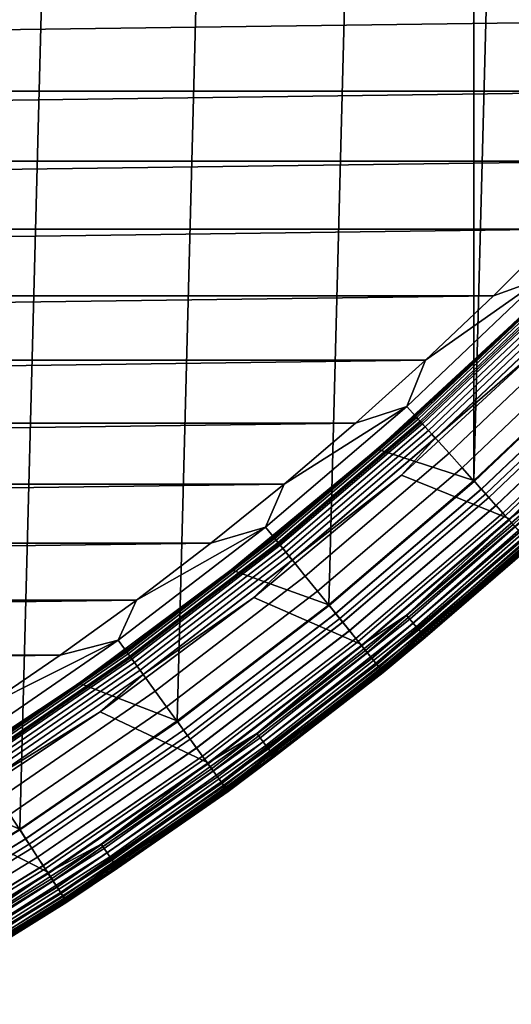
# Model space of a CAD drawing. Header units: metres. Extents: x -22 to 244, y -22 to 22.
# Tile 22 of 154: x 11.44 to 14.27, y -18.62 to -12.95. Entities that reach past the tile are written whole.
import ezdxf

# ---------------------------------------------------------------- set-up
doc = ezdxf.new("R2010")
doc.units = ezdxf.units.M
doc.layers.add('solid_10_151_023_XXX', color=7, linetype='CONTINUOUS')

msp = doc.modelspace()

# ---------------------------------------------------------------- linework, layer by layer
at = {"layer": 'solid_10_151_023_XXX'}
for points in [[(10.500886, -18.186022, 0.8), (11.438317, 17.611498, 0.8), (12.344459, 16.988651, 0.8), (11.43834, -17.611483, 0.8)], [(11.43834, -17.611483, 0.8), (12.344459, 16.988651, 0.8), (13.216754, 16.319233, 0.8), (12.344475, -16.98864, 0.8)], [(12.344475, -16.98864, 0.8), (13.216754, 16.319233, 0.8), (14.052798, 15.60509, 0.8), (13.216772, -16.319218, 0.8)], [(14.052822, -15.605069, 0.8), (13.216772, -16.319218, 0.8), (14.052798, 15.60509, 0.8)], [(14.052822, -15.605069, 0.8), (14.052798, 15.60509, 0.8), (14.850304, 14.848181, 0.8)], [(14.850325, -14.84816, 0.8), (14.052822, -15.605069, 0.8), (14.850304, 14.848181, 0.8)], [(-15.280951, -13.363475, 269.950012), (15.631352, -12.951864, 269.950012), (15.970715, -12.531013, 269.950012), (-15.631357, -12.951859, 269.950012)], [(-15.280951, -13.363475, 269.950012), (15.280947, -13.363481, 269.950012), (15.631352, -12.951864, 269.950012)], [(-15.280951, -13.363475, 269.950012), (-14.919678, -13.765654, 269.950012), (15.280947, -13.363481, 269.950012)], [(-14.919678, -13.765654, 269.950012), (14.919673, -13.765659, 269.950012), (15.280947, -13.363481, 269.950012)], [(-14.919678, -13.765654, 269.950012), (-14.547797, -14.158092, 269.950012), (14.919673, -13.765659, 269.950012)], [(-14.547797, -14.158092, 269.950012), (14.547792, -14.158096, 269.950012), (14.919673, -13.765659, 269.950012)], [(-14.547797, -14.158092, 269.950012), (-14.16564, -14.540446, 269.950012), (14.547792, -14.158096, 269.950012)], [(-14.16564, -14.540446, 269.950012), (14.165635, -14.540452, 269.950012), (14.547792, -14.158096, 269.950012)], [(14.441814, -14.441814, 269.943604), (14.547792, -14.158096, 269.950012), (14.165635, -14.540452, 269.950012)], [(14.441814, -14.441814, 269.943604), (13.773384, -14.912541, 269.950012), (13.666196, -15.177848, 269.943604)], [(14.441814, -14.441814, 269.943604), (13.666196, -15.177848, 269.943604), (13.749309, -15.270154, 269.924103), (14.529643, -14.529643, 269.924103)], [(14.441814, -14.441814, 269.943604), (14.165635, -14.540452, 269.950012), (13.773384, -14.912541, 269.950012)], [(13.717177, -15.234468, 213.449997), (14.495689, -14.495689, 213.449997), (14.49743, -14.49743, 213.418716), (13.718825, -15.236299, 213.418716)], [(14.301547, -14.687266, 213.25), (14.495689, -14.495689, 213.449997), (13.717177, -15.234468, 213.449997)], [(14.502618, -14.502618, 213.388168), (13.723734, -15.241751, 213.388168), (13.718825, -15.236299, 213.418716), (14.49743, -14.49743, 213.418716)], [(13.723734, -15.241751, 213.388168), (14.502618, -14.502618, 213.388168), (14.511124, -14.511124, 213.359146), (13.731783, -15.25069, 213.359146)], [(-14.16564, -14.540446, 269.950012), (-13.773389, -14.912537, 269.950012), (14.165635, -14.540452, 269.950012)], [(-13.773389, -14.912537, 269.950012), (13.773384, -14.912541, 269.950012), (14.165635, -14.540452, 269.950012)], [(13.731783, -15.25069, 213.359146), (14.511124, -14.511124, 213.359146), (14.522738, -14.522738, 213.332367), (13.742773, -15.262896, 213.332367)], [(13.742773, -15.262896, 213.332367), (14.522738, -14.522738, 213.332367), (14.537173, -14.537173, 213.308487), (13.756433, -15.278068, 213.308487)], [(14.529643, -14.529643, 269.924103), (13.749309, -15.270154, 269.924103), (13.830599, -15.360436, 269.891693), (14.615547, -14.615547, 269.891693)], [(13.756433, -15.278068, 213.308487), (14.537173, -14.537173, 213.308487), (14.554075, -14.554075, 213.288101), (13.772428, -15.295831, 213.288101)], [(13.772428, -15.295831, 213.288101), (14.554075, -14.554075, 213.288101), (14.573025, -14.573025, 213.271713), (13.79036, -15.315746, 213.271713)], [(13.79036, -15.315746, 213.271713), (14.573025, -14.573025, 213.271713), (14.593556, -14.593556, 213.25972), (13.809789, -15.337324, 213.25972)], [(13.809789, -15.337324, 213.25972), (14.593556, -14.593556, 213.25972), (14.615163, -14.615163, 213.252426), (13.830235, -15.360032, 213.252426)], [(13.830235, -15.360032, 213.252426), (14.615163, -14.615163, 213.252426), (14.445168, -14.826566, 213.25)], [(14.615547, -14.615547, 269.891693), (13.830599, -15.360436, 269.891693), (13.909175, -15.447703, 269.846771), (14.698584, -14.698584, 269.846771)], [(13.901297, -15.058444, 213.25), (13.495502, -15.42317, 213.25), (13.49556, -15.423119, 212.800003), (14.297221, -14.683061, 212.800003)], [(14.297221, -14.683061, 212.800003), (13.49556, -15.423119, 212.800003), (14.052813, -15.605078, 212.800003), (14.850316, -14.848169, 212.800003)], [(14.301547, -14.687266, 213.25), (13.717177, -15.234468, 213.449997), (13.905611, -15.062669, 213.25)], [(14.297252, -14.683029, 213.25), (13.901297, -15.058444, 213.25), (14.297221, -14.683061, 212.800003)], [(14.301547, -14.687266, 213.25), (13.905611, -15.062669, 213.25), (13.901297, -15.058444, 213.25), (14.297252, -14.683029, 213.25)], [(14.698584, -14.698584, 269.846771), (13.909175, -15.447703, 269.846771), (13.984174, -15.530999, 269.789795), (14.777839, -14.777839, 269.789795)], [(14.777839, -14.777839, 269.789795), (13.984174, -15.530999, 269.789795), (14.054773, -15.609406, 269.721405), (14.852445, -14.852445, 269.721405)], [(14.445168, -14.826566, 213.25), (15.065701, -15.057045, 213.25), (14.256695, -15.825189, 213.25), (13.635269, -15.57464, 213.25)], [(13.830235, -15.360032, 213.252426), (14.445168, -14.826566, 213.25), (13.635269, -15.57464, 213.25)], [(14.095412, -15.654541, 212.795715), (14.895391, -14.895391, 212.795715), (14.850316, -14.848169, 212.800003), (14.052813, -15.605078, 212.800003)], [(14.094978, -15.654059, 0.804193), (14.052822, -15.605069, 0.8), (14.850325, -14.84816, 0.8), (14.894932, -14.894932, 0.804193)], [(14.852445, -14.852445, 269.721405), (14.054773, -15.609406, 269.721405), (14.120196, -15.682067, 269.642365), (14.921581, -14.921581, 269.642365)], [(14.940347, -14.940347, 0.816885), (14.137954, -15.701789, 0.816885), (14.094978, -15.654059, 0.804193), (14.894932, -14.894932, 0.804193)], [(14.895391, -14.895391, 212.795715), (14.095412, -15.654541, 212.795715), (14.138377, -15.702258, 212.782944), (14.940793, -14.940793, 212.782944)], [(-13.773389, -14.912537, 269.950012), (-13.371384, -15.274032, 269.950012), (13.773384, -14.912541, 269.950012)], [(-13.371384, -15.274032, 269.950012), (13.371378, -15.274036, 269.950012), (13.773384, -14.912541, 269.950012)], [(13.666196, -15.177848, 269.943604), (13.773384, -14.912541, 269.950012), (13.371378, -15.274036, 269.950012)], [(14.921581, -14.921581, 269.642365), (14.120196, -15.682067, 269.642365), (14.179727, -15.748182, 269.553528), (14.98449, -14.98449, 269.553528)], [(14.9842, -14.9842, 0.83786), (14.179452, -15.747876, 0.83786), (14.137954, -15.701789, 0.816885), (14.940347, -14.940347, 0.816885)], [(14.940793, -14.940793, 212.782944), (14.138377, -15.702258, 212.782944), (14.179856, -15.748325, 212.761887), (14.984627, -14.984627, 212.761887)], [(15.025739, -15.025739, 0.866758), (14.21876, -15.791533, 0.866758), (14.179452, -15.747876, 0.83786), (14.9842, -14.9842, 0.83786)], [(14.98449, -14.98449, 269.553528), (14.179727, -15.748182, 269.553528), (14.23271, -15.807026, 269.455841), (15.04048, -15.04048, 269.455841)], [(14.984627, -14.984627, 212.761887), (14.179856, -15.748325, 212.761887), (14.219139, -15.791954, 212.73291), (15.026139, -15.026139, 212.73291)], [(13.905611, -15.062669, 213.25), (13.499559, -15.427629, 213.25), (13.495502, -15.42317, 213.25), (13.901297, -15.058444, 213.25)], [(13.905611, -15.062669, 213.25), (13.717177, -15.234468, 213.449997), (13.499559, -15.427629, 213.25)], [(15.064252, -15.064252, 0.903084), (14.255204, -15.832008, 0.903084), (14.21876, -15.791533, 0.866758), (15.025739, -15.025739, 0.866758)], [(15.026139, -15.026139, 212.73291), (14.219139, -15.791954, 212.73291), (14.255552, -15.832395, 212.696518), (15.064619, -15.064619, 212.696518)], [(15.04048, -15.04048, 269.455841), (14.23271, -15.807026, 269.455841), (14.278564, -15.857952, 269.350433), (15.088937, -15.088937, 269.350433)], [(15.099079, -15.099079, 0.946215), (14.288161, -15.86861, 0.946215), (14.255204, -15.832008, 0.903084), (15.064252, -15.064252, 0.903084)], [(15.064619, -15.064619, 212.696518), (14.255552, -15.832395, 212.696518), (14.288471, -15.868955, 212.65332), (15.099406, -15.099406, 212.65332)], [(14.489775, -15.654719, 213.252457), (14.256695, -15.825189, 213.25), (15.065701, -15.057045, 213.25)], [(13.666196, -15.177848, 269.943604), (12.959923, -15.624672, 269.950012), (12.85312, -15.872281, 269.943604)], [(13.666196, -15.177848, 269.943604), (12.85312, -15.872281, 269.943604), (12.931287, -15.96881, 269.924103), (13.749309, -15.270154, 269.924103)], [(13.666196, -15.177848, 269.943604), (13.371378, -15.274036, 269.950012), (12.959923, -15.624672, 269.950012)], [(12.901068, -15.931492, 213.449997), (13.717177, -15.234468, 213.449997), (13.718825, -15.236299, 213.418716), (12.902617, -15.933406, 213.418716)], [(13.499559, -15.427629, 213.25), (13.717177, -15.234468, 213.449997), (12.901068, -15.931492, 213.449997)], [(13.723734, -15.241751, 213.388168), (12.907234, -15.939107, 213.388168), (12.902617, -15.933406, 213.418716), (13.718825, -15.236299, 213.418716)], [(12.907234, -15.939107, 213.388168), (13.723734, -15.241751, 213.388168), (13.731783, -15.25069, 213.359146), (12.914804, -15.948455, 213.359146)], [(-13.371384, -15.274032, 269.950012), (-12.959929, -15.624667, 269.950012), (13.371378, -15.274036, 269.950012)], [(-12.959929, -15.624667, 269.950012), (12.959923, -15.624672, 269.950012), (13.371378, -15.274036, 269.950012)], [(12.914804, -15.948455, 213.359146), (13.731783, -15.25069, 213.359146), (13.742773, -15.262896, 213.332367), (12.92514, -15.96122, 213.332367)], [(12.92514, -15.96122, 213.332367), (13.742773, -15.262896, 213.332367), (13.756433, -15.278068, 213.308487), (12.937988, -15.977085, 213.308487)], [(13.749309, -15.270154, 269.924103), (12.931287, -15.96881, 269.924103), (13.007741, -16.063223, 269.891693), (13.830599, -15.360436, 269.891693)], [(12.937988, -15.977085, 213.308487), (13.756433, -15.278068, 213.308487), (13.772428, -15.295831, 213.288101), (12.953031, -15.995661, 213.288101)], [(12.953031, -15.995661, 213.288101), (13.772428, -15.295831, 213.288101), (13.79036, -15.315746, 213.271713), (12.969896, -16.016489, 213.271713)], [(12.969896, -16.016489, 213.271713), (13.79036, -15.315746, 213.271713), (13.809789, -15.337324, 213.25972), (12.98817, -16.039053, 213.25972)], [(12.98817, -16.039053, 213.25972), (13.809789, -15.337324, 213.25972), (13.830235, -15.360032, 213.252426), (13.007399, -16.062799, 213.252426)], [(13.007399, -16.062799, 213.252426), (13.830235, -15.360032, 213.252426), (13.635269, -15.57464, 213.25)], [(13.830599, -15.360436, 269.891693), (13.007741, -16.063223, 269.891693), (13.081642, -16.154484, 269.846771), (13.909175, -15.447703, 269.846771)], [(13.495502, -15.42317, 213.25), (12.655517, -16.119574, 213.25), (12.655534, -16.11956, 212.800003), (13.49556, -15.423119, 212.800003)], [(13.083917, -15.781668, 213.25), (12.658987, -16.124516, 213.25), (12.655517, -16.119574, 213.25), (13.495502, -15.42317, 213.25)], [(13.49556, -15.423119, 212.800003), (12.655534, -16.11956, 212.800003), (13.216763, -16.319225, 212.800003), (14.052813, -15.605078, 212.800003)], [(13.499559, -15.427629, 213.25), (12.901068, -15.931492, 213.449997), (13.083917, -15.781668, 213.25)], [(13.909175, -15.447703, 269.846771), (13.081642, -16.154484, 269.846771), (13.15218, -16.241589, 269.789795), (13.984174, -15.530999, 269.789795)], [(13.499559, -15.427629, 213.25), (13.083917, -15.781668, 213.25), (13.495502, -15.42317, 213.25)], [(13.635269, -15.57464, 213.25), (14.256695, -15.825189, 213.25), (13.408594, -16.549911, 213.25), (12.786738, -16.278492, 213.25)], [(13.007399, -16.062799, 213.252426), (13.635269, -15.57464, 213.25), (12.786738, -16.278492, 213.25)], [(13.984174, -15.530999, 269.789795), (13.15218, -16.241589, 269.789795), (13.218578, -16.323586, 269.721405), (14.054773, -15.609406, 269.721405)], [(-12.959929, -15.624667, 269.950012), (-12.539227, -15.964266, 269.950012), (12.959923, -15.624672, 269.950012)], [(-12.539227, -15.964266, 269.950012), (12.539222, -15.964271, 269.950012), (12.959923, -15.624672, 269.950012)], [(12.85312, -15.872281, 269.943604), (12.959923, -15.624672, 269.950012), (12.539222, -15.964271, 269.950012)], [(13.2568, -16.370785, 212.795715), (14.095412, -15.654541, 212.795715), (14.052813, -15.605078, 212.800003), (13.216763, -16.319225, 212.800003)], [(13.256392, -16.370279, 0.804193), (13.216772, -16.319218, 0.8), (14.052822, -15.605069, 0.8), (14.094978, -15.654059, 0.804193)], [(14.054773, -15.609406, 269.721405), (13.218578, -16.323586, 269.721405), (13.280109, -16.399569, 269.642365), (14.120196, -15.682067, 269.642365)], [(14.137954, -15.701789, 0.816885), (13.29681, -16.420193, 0.816885), (13.256392, -16.370279, 0.804193), (14.094978, -15.654059, 0.804193)], [(14.095412, -15.654541, 212.795715), (13.2568, -16.370785, 212.795715), (13.297208, -16.420685, 212.782944), (14.138377, -15.702258, 212.782944)], [(14.120196, -15.682067, 269.642365), (13.280109, -16.399569, 269.642365), (13.336098, -16.46871, 269.553528), (14.179727, -15.748182, 269.553528)], [(14.489775, -15.654719, 213.252457), (13.664677, -16.379879, 213.252457), (14.256695, -15.825189, 213.25)], [(14.510524, -15.677136, 213.259796), (13.684245, -16.403334, 213.259796), (13.664677, -16.379879, 213.252457), (14.489775, -15.654719, 213.252457)], [(14.530237, -15.698435, 213.27182), (13.702835, -16.425619, 213.27182), (13.684245, -16.403334, 213.259796), (14.510524, -15.677136, 213.259796)], [(14.548428, -15.718087, 213.288254), (13.71999, -16.446182, 213.288254), (13.702835, -16.425619, 213.27182), (14.530237, -15.698435, 213.27182)], [(14.179452, -15.747876, 0.83786), (13.335839, -16.46839, 0.83786), (13.29681, -16.420193, 0.816885), (14.137954, -15.701789, 0.816885)], [(14.138377, -15.702258, 212.782944), (13.297208, -16.420685, 212.782944), (13.33622, -16.468859, 212.761887), (14.179856, -15.748325, 212.761887)], [(14.21876, -15.791533, 0.866758), (13.372808, -16.514044, 0.866758), (13.335839, -16.46839, 0.83786), (14.179452, -15.747876, 0.83786)], [(14.179727, -15.748182, 269.553528), (13.336098, -16.46871, 269.553528), (13.385928, -16.530245, 269.455841), (14.23271, -15.807026, 269.455841)], [(14.179856, -15.748325, 212.761887), (13.33622, -16.468859, 212.761887), (13.373165, -16.514484, 212.73291), (14.219139, -15.791954, 212.73291)], [(14.564646, -15.735611, 213.30867), (13.735285, -16.464516, 213.30867), (13.71999, -16.446182, 213.288254), (14.548428, -15.718087, 213.288254)], [(14.578493, -15.750571, 213.332565), (13.748344, -16.480169, 213.332565), (13.735285, -16.464516, 213.30867), (14.564646, -15.735611, 213.30867)], [(14.589627, -15.7626, 213.359375), (13.758844, -16.492756, 213.359375), (13.748344, -16.480169, 213.332565), (14.578493, -15.750571, 213.332565)], [(13.083917, -15.781668, 213.25), (12.901068, -15.931492, 213.449997), (12.658987, -16.124516, 213.25)], [(14.255204, -15.832008, 0.903084), (13.407085, -16.556372, 0.903084), (13.372808, -16.514044, 0.866758), (14.21876, -15.791533, 0.866758)], [(14.219139, -15.791954, 212.73291), (13.373165, -16.514484, 212.73291), (13.407412, -16.556774, 212.696518), (14.255552, -15.832395, 212.696518)], [(14.23271, -15.807026, 269.455841), (13.385928, -16.530245, 269.455841), (13.429054, -16.583502, 269.350433), (14.278564, -15.857952, 269.350433)], [(14.597774, -15.771401, 213.388412), (13.766526, -16.501965, 213.388412), (13.758844, -16.492756, 213.359375), (14.589627, -15.7626, 213.359375)], [(14.602731, -15.776757, 213.418961), (13.771201, -16.507568, 213.418961), (13.766526, -16.501965, 213.388412), (14.597774, -15.771401, 213.388412)], [(14.602731, -15.776757, 213.418961), (14.386309, -15.977613, 213.449997), (13.771201, -16.507568, 213.418961)], [(14.288161, -15.86861, 0.946215), (13.438081, -16.594648, 0.946215), (13.407085, -16.556372, 0.903084), (14.255204, -15.832008, 0.903084)], [(14.255552, -15.832395, 212.696518), (13.407412, -16.556774, 212.696518), (13.438373, -16.595007, 212.65332), (14.288471, -15.868955, 212.65332)], [(13.664677, -16.379879, 213.252457), (13.408594, -16.549911, 213.25), (14.256695, -15.825189, 213.25)], [(14.278564, -15.857952, 269.350433), (13.429054, -16.583502, 269.350433), (13.465003, -16.627893, 269.238434), (14.316786, -15.900402, 269.238434)], [(14.317064, -15.900711, 0.995412), (13.465264, -16.628218, 0.995412), (13.438081, -16.594648, 0.946215), (14.288161, -15.86861, 0.946215)], [(14.288471, -15.868955, 212.65332), (13.438373, -16.595007, 212.65332), (13.465515, -16.628527, 212.604065), (14.317331, -15.901007, 212.604065)], [(12.85312, -15.872281, 269.943604), (12.109668, -16.292511, 269.950012), (12.004814, -16.523209, 269.943604)], [(12.85312, -15.872281, 269.943604), (12.004814, -16.523209, 269.943604), (12.077823, -16.623697, 269.924103), (12.931287, -15.96881, 269.924103)], [(12.85312, -15.872281, 269.943604), (12.539222, -15.964271, 269.950012), (12.109668, -16.292511, 269.950012)], [(14.316786, -15.900402, 269.238434), (13.465003, -16.627893, 269.238434), (13.493378, -16.662935, 269.121063), (14.346956, -15.933909, 269.121063)], [(14.341419, -15.927759, 1.04983), (13.48817, -16.656504, 1.04983), (13.465264, -16.628218, 0.995412), (14.317064, -15.900711, 0.995412)], [(14.317331, -15.901007, 212.604065), (13.465515, -16.628527, 212.604065), (13.488376, -16.656757, 212.549606), (14.341638, -15.928002, 212.549606)], [(-12.539227, -15.964266, 269.950012), (-12.109674, -16.292505, 269.950012), (12.539222, -15.964271, 269.950012)], [(-12.109674, -16.292505, 269.950012), (12.109668, -16.292511, 269.950012), (12.539222, -15.964271, 269.950012)], [(12.049598, -16.584848, 213.449997), (12.901068, -15.931492, 213.449997), (12.902617, -15.933406, 213.418716), (12.051045, -16.58684, 213.418716)], [(12.658987, -16.124516, 213.25), (12.901068, -15.931492, 213.449997), (12.049598, -16.584848, 213.449997)], [(12.907234, -15.939107, 213.388168), (12.055357, -16.592775, 213.388168), (12.051045, -16.58684, 213.418716), (12.902617, -15.933406, 213.418716)], [(12.055357, -16.592775, 213.388168), (12.907234, -15.939107, 213.388168), (12.914804, -15.948455, 213.359146), (12.062428, -16.602507, 213.359146)], [(12.062428, -16.602507, 213.359146), (12.914804, -15.948455, 213.359146), (12.92514, -15.96122, 213.332367), (12.072082, -16.615795, 213.332367)], [(12.072082, -16.615795, 213.332367), (12.92514, -15.96122, 213.332367), (12.937988, -15.977085, 213.308487), (12.084082, -16.632311, 213.308487)], [(12.931287, -15.96881, 269.924103), (12.077823, -16.623697, 269.924103), (12.149231, -16.721981, 269.891693), (13.007741, -16.063223, 269.891693)], [(12.084082, -16.632311, 213.308487), (12.937988, -15.977085, 213.308487), (12.953031, -15.995661, 213.288101), (12.098131, -16.651649, 213.288101)], [(14.360807, -15.949292, 1.108537), (13.506405, -16.67902, 1.108537), (13.48817, -16.656504, 1.04983), (14.341419, -15.927759, 1.04983)], [(14.341638, -15.928002, 212.549606), (13.488376, -16.656757, 212.549606), (13.506562, -16.679214, 212.49086), (14.360974, -15.949478, 212.49086)], [(14.346956, -15.933909, 269.121063), (13.493378, -16.662935, 269.121063), (13.513869, -16.688238, 268.999603), (14.368744, -15.958107, 268.999603)], [(14.374897, -15.96494, 1.170527), (13.519656, -16.695385, 1.170527), (13.506405, -16.67902, 1.108537), (14.360807, -15.949292, 1.108537)], [(14.360974, -15.949478, 212.49086), (13.506562, -16.679214, 212.49086), (13.519762, -16.695517, 212.428833), (14.37501, -15.965066, 212.428833)], [(14.368744, -15.958107, 268.999603), (13.513869, -16.688238, 268.999603), (13.526252, -16.703529, 268.875427), (14.381909, -15.972729, 268.875427)], [(14.383446, -15.974435, 1.234737), (13.527697, -16.705315, 1.234737), (13.519656, -16.695385, 1.170527), (14.374897, -15.96494, 1.170527)], [(14.37501, -15.965066, 212.428833), (13.519762, -16.695517, 212.428833), (13.52775, -16.705379, 212.364609), (14.383503, -15.974498, 212.364609)], [(14.381909, -15.972729, 268.875427), (13.526252, -16.703529, 268.875427), (13.530385, -16.708641, 268.75), (14.386305, -15.977616, 268.75)], [(13.527697, -16.705315, 1.234737), (14.383446, -15.974435, 1.234737), (14.386308, -15.977613, 1.3), (13.530389, -16.708637, 1.3)], [(14.383503, -15.974498, 212.364609), (13.52775, -16.705379, 212.364609), (13.530389, -16.708637, 212.300003), (14.386308, -15.977613, 212.300003)], [(13.530389, -16.708637, 213.449997), (14.386309, -15.977613, 213.449997), (14.386305, -15.977616, 268.75), (13.530385, -16.708641, 268.75)], [(13.530389, -16.708637, 212.300003), (14.372297, -15.990218, 136.301285), (14.406087, -15.959783, 136.924637), (14.386308, -15.977613, 212.300003)], [(13.530389, -16.708637, 1.3), (14.386308, -15.977613, 1.3), (14.361397, -16.00001, 135.698135), (13.530389, -16.708637, 212.300003)], [(13.771201, -16.507568, 213.418961), (14.386309, -15.977613, 213.449997), (13.530389, -16.708637, 213.449997)], [(12.098131, -16.651649, 213.288101), (12.953031, -15.995661, 213.288101), (12.969896, -16.016489, 213.271713), (12.113884, -16.67333, 213.271713)], [(12.113884, -16.67333, 213.271713), (12.969896, -16.016489, 213.271713), (12.98817, -16.039053, 213.25972), (12.130951, -16.696821, 213.25972)], [(12.130951, -16.696821, 213.25972), (12.98817, -16.039053, 213.25972), (13.007399, -16.062799, 213.252426), (12.148911, -16.72154, 213.252426)], [(13.530389, -16.708637, 212.300003), (14.361397, -16.00001, 135.698135), (14.372297, -15.990218, 136.301285)], [(12.148911, -16.72154, 213.252426), (13.007399, -16.062799, 213.252426), (12.786738, -16.278492, 213.25)], [(13.007741, -16.063223, 269.891693), (12.149231, -16.721981, 269.891693), (12.218254, -16.816984, 269.846771), (13.081642, -16.154484, 269.846771)], [(12.655534, -16.11956, 212.800003), (11.779659, -16.770283, 212.800003), (12.344466, -16.988646, 212.800003), (13.216763, -16.319225, 212.800003)], [(12.655517, -16.119574, 213.25), (11.779695, -16.770258, 213.25), (11.779659, -16.770283, 212.800003), (12.655534, -16.11956, 212.800003)], [(12.225461, -16.455645, 213.25), (11.783322, -16.77508, 213.25), (11.779695, -16.770258, 213.25), (12.655517, -16.119574, 213.25)], [(12.658987, -16.124516, 213.25), (12.049598, -16.584848, 213.449997), (12.225461, -16.455645, 213.25)], [(12.658987, -16.124516, 213.25), (12.225461, -16.455645, 213.25), (12.655517, -16.119574, 213.25)], [(13.081642, -16.154484, 269.846771), (12.218254, -16.816984, 269.846771), (12.284136, -16.907663, 269.789795), (13.15218, -16.241589, 269.789795)], [(13.15218, -16.241589, 269.789795), (12.284136, -16.907663, 269.789795), (12.346152, -16.993021, 269.721405), (13.218578, -16.323586, 269.721405)], [(-12.109674, -16.292505, 269.950012), (-11.671546, -16.609184, 269.950012), (12.109668, -16.292511, 269.950012)], [(-11.671546, -16.609184, 269.950012), (11.67154, -16.609188, 269.950012), (12.109668, -16.292511, 269.950012)], [(12.004814, -16.523209, 269.943604), (12.109668, -16.292511, 269.950012), (11.67154, -16.609188, 269.950012)], [(12.786738, -16.278492, 213.25), (13.408594, -16.549911, 213.25), (12.523768, -17.229197, 213.25), (11.901895, -16.936199, 213.25)], [(12.148911, -16.72154, 213.252426), (12.786738, -16.278492, 213.25), (11.901895, -16.936199, 213.25)], [(12.381851, -17.042156, 212.795715), (13.2568, -16.370785, 212.795715), (13.216763, -16.319225, 212.800003), (12.344466, -16.988646, 212.800003)], [(12.38147, -17.041632, 0.804193), (12.344475, -16.98864, 0.8), (13.216772, -16.319218, 0.8), (13.256392, -16.370279, 0.804193)], [(13.218578, -16.323586, 269.721405), (12.346152, -16.993021, 269.721405), (12.403623, -17.072121, 269.642365), (13.280109, -16.399569, 269.642365)], [(13.29681, -16.420193, 0.816885), (12.419221, -17.093592, 0.816885), (12.38147, -17.041632, 0.804193), (13.256392, -16.370279, 0.804193)], [(13.2568, -16.370785, 212.795715), (12.381851, -17.042156, 212.795715), (12.419593, -17.094103, 212.782944), (13.297208, -16.420685, 212.782944)], [(13.280109, -16.399569, 269.642365), (12.403623, -17.072121, 269.642365), (12.455915, -17.144096, 269.553528), (13.336098, -16.46871, 269.553528)], [(13.335839, -16.46839, 0.83786), (12.455674, -17.143764, 0.83786), (12.419221, -17.093592, 0.816885), (13.29681, -16.420193, 0.816885)], [(13.297208, -16.420685, 212.782944), (12.419593, -17.094103, 212.782944), (12.456029, -17.144253, 212.761887), (13.33622, -16.468859, 212.761887)], [(13.664677, -16.379879, 213.252457), (12.803343, -17.0616, 213.252457), (13.408594, -16.549911, 213.25)], [(13.684245, -16.403334, 213.259796), (12.821677, -17.086033, 213.259796), (12.803343, -17.0616, 213.252457), (13.664677, -16.379879, 213.252457)], [(13.702835, -16.425619, 213.27182), (12.839096, -17.109245, 213.27182), (12.821677, -17.086033, 213.259796), (13.684245, -16.403334, 213.259796)], [(13.71999, -16.446182, 213.288254), (12.855169, -17.130663, 213.288254), (12.839096, -17.109245, 213.27182), (13.702835, -16.425619, 213.27182)], [(12.225461, -16.455645, 213.25), (12.049598, -16.584848, 213.449997), (11.783322, -16.77508, 213.25)], [(13.372808, -16.514044, 0.866758), (12.490203, -17.19129, 0.866758), (12.455674, -17.143764, 0.83786), (13.335839, -16.46839, 0.83786)], [(13.336098, -16.46871, 269.553528), (12.455915, -17.144096, 269.553528), (12.502458, -17.208157, 269.455841), (13.385928, -16.530245, 269.455841)], [(13.33622, -16.468859, 212.761887), (12.456029, -17.144253, 212.761887), (12.490537, -17.19175, 212.73291), (13.373165, -16.514484, 212.73291)], [(13.735285, -16.464516, 213.30867), (12.8695, -17.149761, 213.30867), (12.855169, -17.130663, 213.288254), (13.71999, -16.446182, 213.288254)], [(13.748344, -16.480169, 213.332565), (12.881736, -17.166067, 213.332565), (12.8695, -17.149761, 213.30867), (13.735285, -16.464516, 213.30867)], [(13.758844, -16.492756, 213.359375), (12.891575, -17.179176, 213.359375), (12.881736, -17.166067, 213.332565), (13.748344, -16.480169, 213.332565)], [(13.766526, -16.501965, 213.388412), (12.898772, -17.188768, 213.388412), (12.891575, -17.179176, 213.359375), (13.758844, -16.492756, 213.359375)], [(12.004814, -16.523209, 269.943604), (11.225076, -16.914125, 269.950012), (11.123604, -17.128847, 269.943604)], [(12.004814, -16.523209, 269.943604), (11.123604, -17.128847, 269.943604), (11.191253, -17.233019, 269.924103), (12.077823, -16.623697, 269.924103)], [(12.004814, -16.523209, 269.943604), (11.67154, -16.609188, 269.950012), (11.225076, -16.914125, 269.950012)], [(13.407085, -16.556372, 0.903084), (12.522218, -17.235353, 0.903084), (12.490203, -17.19129, 0.866758), (13.372808, -16.514044, 0.866758)], [(13.373165, -16.514484, 212.73291), (12.490537, -17.19175, 212.73291), (12.522523, -17.235775, 212.696518), (13.407412, -16.556774, 212.696518)], [(13.385928, -16.530245, 269.455841), (12.502458, -17.208157, 269.455841), (12.542737, -17.263597, 269.350433), (13.429054, -16.583502, 269.350433)], [(13.771201, -16.507568, 213.418961), (12.903152, -17.194605, 213.418961), (12.898772, -17.188768, 213.388412), (13.766526, -16.501965, 213.388412)], [(13.771201, -16.507568, 213.418961), (13.530389, -16.708637, 213.449997), (12.903152, -17.194605, 213.418961)], [(11.1651, -17.192747, 213.449997), (12.049598, -16.584848, 213.449997), (12.051045, -16.58684, 213.418716), (11.166441, -17.194811, 213.418716)], [(11.783322, -16.77508, 213.25), (12.049598, -16.584848, 213.449997), (11.1651, -17.192747, 213.449997)], [(12.055357, -16.592775, 213.388168), (11.170437, -17.200964, 213.388168), (11.166441, -17.194811, 213.418716), (12.051045, -16.58684, 213.418716)], [(11.170437, -17.200964, 213.388168), (12.055357, -16.592775, 213.388168), (12.062428, -16.602507, 213.359146), (11.176989, -17.211052, 213.359146)], [(11.176989, -17.211052, 213.359146), (12.062428, -16.602507, 213.359146), (12.072082, -16.615795, 213.332367), (11.185934, -17.224827, 213.332367)], [(13.438081, -16.594648, 0.946215), (12.551167, -17.2752, 0.946215), (12.522218, -17.235353, 0.903084), (13.407085, -16.556372, 0.903084)], [(13.407412, -16.556774, 212.696518), (12.522523, -17.235775, 212.696518), (12.551439, -17.275576, 212.65332), (13.438373, -16.595007, 212.65332)], [(12.803343, -17.0616, 213.252457), (12.523768, -17.229197, 213.25), (13.408594, -16.549911, 213.25)], [(13.429054, -16.583502, 269.350433), (12.542737, -17.263597, 269.350433), (12.576313, -17.309809, 269.238434), (13.465003, -16.627893, 269.238434)], [(13.465264, -16.628218, 0.995412), (12.576557, -17.310146, 0.995412), (12.551167, -17.2752, 0.946215), (13.438081, -16.594648, 0.946215)], [(13.438373, -16.595007, 212.65332), (12.551439, -17.275576, 212.65332), (12.576792, -17.310469, 212.604065), (13.465515, -16.628527, 212.604065)], [(-11.671546, -16.609184, 269.950012), (-11.225082, -16.914122, 269.950012), (11.67154, -16.609188, 269.950012)], [(-11.225082, -16.914122, 269.950012), (11.225076, -16.914125, 269.950012), (11.67154, -16.609188, 269.950012)], [(11.185934, -17.224827, 213.332367), (12.072082, -16.615795, 213.332367), (12.084082, -16.632311, 213.308487), (11.197053, -17.241949, 213.308487)], [(12.077823, -16.623697, 269.924103), (11.191253, -17.233019, 269.924103), (11.25742, -17.334906, 269.891693), (12.149231, -16.721981, 269.891693)], [(11.197053, -17.241949, 213.308487), (12.084082, -16.632311, 213.308487), (12.098131, -16.651649, 213.288101), (11.210072, -17.261995, 213.288101)], [(11.210072, -17.261995, 213.288101), (12.098131, -16.651649, 213.288101), (12.113884, -16.67333, 213.271713), (11.224668, -17.284472, 213.271713)], [(13.465003, -16.627893, 269.238434), (12.576313, -17.309809, 269.238434), (12.602816, -17.346287, 269.121063), (13.493378, -16.662935, 269.121063)], [(13.48817, -16.656504, 1.04983), (12.597951, -17.339592, 1.04983), (12.576557, -17.310146, 0.995412), (13.465264, -16.628218, 0.995412)], [(13.465515, -16.628527, 212.604065), (12.576792, -17.310469, 212.604065), (12.598144, -17.339857, 212.549606), (13.488376, -16.656757, 212.549606)], [(13.506405, -16.67902, 1.108537), (12.614983, -17.363033, 1.108537), (12.597951, -17.339592, 1.04983), (13.48817, -16.656504, 1.04983)], [(13.488376, -16.656757, 212.549606), (12.598144, -17.339857, 212.549606), (12.615129, -17.363235, 212.49086), (13.506562, -16.679214, 212.49086)], [(13.493378, -16.662935, 269.121063), (12.602816, -17.346287, 269.121063), (12.621954, -17.372629, 268.999603), (13.513869, -16.688238, 268.999603)], [(11.224668, -17.284472, 213.271713), (12.113884, -16.67333, 213.271713), (12.130951, -16.696821, 213.25972), (11.240481, -17.308823, 213.25972)], [(11.240481, -17.308823, 213.25972), (12.130951, -16.696821, 213.25972), (12.148911, -16.72154, 213.252426), (11.257123, -17.33445, 213.252426)], [(13.519656, -16.695385, 1.170527), (12.627358, -17.380068, 1.170527), (12.614983, -17.363033, 1.108537), (13.506405, -16.67902, 1.108537)], [(13.506562, -16.679214, 212.49086), (12.615129, -17.363235, 212.49086), (12.627459, -17.380205, 212.428833), (13.519762, -16.695517, 212.428833)], [(13.513869, -16.688238, 268.999603), (12.621954, -17.372629, 268.999603), (12.633519, -17.388548, 268.875427), (13.526252, -16.703529, 268.875427)], [(13.527697, -16.705315, 1.234737), (12.634869, -17.390406, 1.234737), (12.627358, -17.380068, 1.170527), (13.519656, -16.695385, 1.170527)], [(13.519762, -16.695517, 212.428833), (12.627459, -17.380205, 212.428833), (12.634918, -17.390474, 212.364609), (13.52775, -16.705379, 212.364609)], [(13.526252, -16.703529, 268.875427), (12.633519, -17.388548, 268.875427), (12.63738, -17.393867, 268.75), (13.530385, -16.708641, 268.75)], [(12.634869, -17.390406, 1.234737), (13.527697, -16.705315, 1.234737), (13.530389, -16.708637, 1.3), (12.637383, -17.393866, 1.3)], [(13.52775, -16.705379, 212.364609), (12.634918, -17.390474, 212.364609), (12.637383, -17.393866, 212.300003), (13.530389, -16.708637, 212.300003)], [(12.637383, -17.393866, 213.449997), (13.530389, -16.708637, 213.449997), (13.530385, -16.708641, 268.75), (12.63738, -17.393867, 268.75)], [(13.530389, -16.708637, 212.300003), (12.637383, -17.393866, 212.300003), (12.637383, -17.393866, 1.3), (13.530389, -16.708637, 1.3)], [(12.903152, -17.194605, 213.418961), (13.530389, -16.708637, 213.449997), (12.637383, -17.393866, 213.449997)], [(11.779659, -16.770283, 212.800003), (10.870415, -17.373453, 212.800003), (11.438329, -17.61149, 212.800003), (12.344466, -16.988646, 212.800003)], [(11.329049, -17.077923, 213.25), (10.870432, -17.373442, 213.25), (10.870415, -17.373453, 212.800003), (11.779659, -16.770283, 212.800003)], [(11.783322, -16.77508, 213.25), (11.1651, -17.192747, 213.449997), (11.332615, -17.082794, 213.25)], [(11.257123, -17.33445, 213.252426), (12.148911, -16.72154, 213.252426), (11.901895, -16.936199, 213.25)], [(12.149231, -16.721981, 269.891693), (11.25742, -17.334906, 269.891693), (11.321377, -17.433392, 269.846771), (12.218254, -16.816984, 269.846771)], [(11.779695, -16.770258, 213.25), (11.329049, -17.077923, 213.25), (11.779659, -16.770283, 212.800003)], [(11.783322, -16.77508, 213.25), (11.332615, -17.082794, 213.25), (11.329049, -17.077923, 213.25), (11.779695, -16.770258, 213.25)], [(12.218254, -16.816984, 269.846771), (11.321377, -17.433392, 269.846771), (11.382422, -17.527393, 269.789795), (12.284136, -16.907663, 269.789795)], [(11.901895, -16.936199, 213.25), (12.523768, -17.229197, 213.25), (11.604561, -17.861246, 213.25), (10.983289, -17.545864, 213.25)], [(11.257123, -17.33445, 213.252426), (11.901895, -16.936199, 213.25), (10.983289, -17.545864, 213.25)], [(12.284136, -16.907663, 269.789795), (11.382422, -17.527393, 269.789795), (11.439886, -17.615881, 269.721405), (12.346152, -16.993021, 269.721405)], [(11.472964, -17.666817, 212.795715), (12.381851, -17.042156, 212.795715), (12.344466, -16.988646, 212.800003), (11.438329, -17.61149, 212.800003)], [(11.472611, -17.666271, 0.804193), (11.43834, -17.611483, 0.8), (12.344475, -16.98864, 0.8), (12.38147, -17.041632, 0.804193)], [(12.346152, -16.993021, 269.721405), (11.439886, -17.615881, 269.721405), (11.493138, -17.69788, 269.642365), (12.403623, -17.072121, 269.642365)], [(12.419221, -17.093592, 0.816885), (11.507591, -17.720137, 0.816885), (11.472611, -17.666271, 0.804193), (12.38147, -17.041632, 0.804193)], [(12.381851, -17.042156, 212.795715), (11.472964, -17.666817, 212.795715), (11.507936, -17.720667, 212.782944), (12.419593, -17.094103, 212.782944)], [(12.403623, -17.072121, 269.642365), (11.493138, -17.69788, 269.642365), (11.541593, -17.772493, 269.553528), (12.455915, -17.144096, 269.553528)], [(12.455674, -17.143764, 0.83786), (11.541368, -17.772148, 0.83786), (11.507591, -17.720137, 0.816885), (12.419221, -17.093592, 0.816885)], [(12.419593, -17.094103, 212.782944), (11.507936, -17.720667, 212.782944), (11.541698, -17.772655, 212.761887), (12.456029, -17.144253, 212.761887)], [(12.803343, -17.0616, 213.252457), (11.908057, -17.698078, 213.252457), (12.523768, -17.229197, 213.25)], [(12.821677, -17.086033, 213.259796), (11.925109, -17.723421, 213.259796), (11.908057, -17.698078, 213.252457), (12.803343, -17.0616, 213.252457)], [(12.839096, -17.109245, 213.27182), (11.94131, -17.747499, 213.27182), (11.925109, -17.723421, 213.259796), (12.821677, -17.086033, 213.259796)], [(12.855169, -17.130663, 213.288254), (11.95626, -17.769718, 213.288254), (11.94131, -17.747499, 213.27182), (12.839096, -17.109245, 213.27182)], [(12.490203, -17.19129, 0.866758), (11.573363, -17.821417, 0.866758), (11.541368, -17.772148, 0.83786), (12.455674, -17.143764, 0.83786)], [(12.455915, -17.144096, 269.553528), (11.541593, -17.772493, 269.553528), (11.584718, -17.838902, 269.455841), (12.502458, -17.208157, 269.455841)], [(12.456029, -17.144253, 212.761887), (11.541698, -17.772655, 212.761887), (11.573672, -17.821892, 212.73291), (12.490537, -17.19175, 212.73291)], [(12.8695, -17.149761, 213.30867), (11.969588, -17.789528, 213.30867), (11.95626, -17.769718, 213.288254), (12.855169, -17.130663, 213.288254)], [(12.881736, -17.166067, 213.332565), (11.980968, -17.806442, 213.332565), (11.969588, -17.789528, 213.30867), (12.8695, -17.149761, 213.30867)], [(12.891575, -17.179176, 213.359375), (11.990119, -17.820042, 213.359375), (11.980968, -17.806442, 213.332565), (12.881736, -17.166067, 213.332565)], [(12.522218, -17.235353, 0.903084), (11.603027, -17.867096, 0.903084), (11.573363, -17.821417, 0.866758), (12.490203, -17.19129, 0.866758)], [(12.490537, -17.19175, 212.73291), (11.573672, -17.821892, 212.73291), (11.603311, -17.867531, 212.696518), (12.522523, -17.235775, 212.696518)], [(12.502458, -17.208157, 269.455841), (11.584718, -17.838902, 269.455841), (11.622041, -17.896374, 269.350433), (12.542737, -17.263597, 269.350433)], [(11.908057, -17.698078, 213.252457), (11.604561, -17.861246, 213.25), (12.523768, -17.229197, 213.25)], [(12.898772, -17.188768, 213.388412), (11.996814, -17.82999, 213.388412), (11.990119, -17.820042, 213.359375), (12.891575, -17.179176, 213.359375)], [(12.903152, -17.194605, 213.418961), (12.000887, -17.836046, 213.418961), (11.996814, -17.82999, 213.388412), (12.898772, -17.188768, 213.388412)], [(12.903152, -17.194605, 213.418961), (12.637383, -17.393866, 213.449997), (12.000887, -17.836046, 213.418961)], [(12.551167, -17.2752, 0.946215), (11.629852, -17.908403, 0.946215), (11.603027, -17.867096, 0.903084), (12.522218, -17.235353, 0.903084)], [(12.522523, -17.235775, 212.696518), (11.603311, -17.867531, 212.696518), (11.630105, -17.908791, 212.65332), (12.551439, -17.275576, 212.65332)], [(12.542737, -17.263597, 269.350433), (11.622041, -17.896374, 269.350433), (11.653152, -17.944281, 269.238434), (12.576313, -17.309809, 269.238434)], [(12.576557, -17.310146, 0.995412), (11.653378, -17.94463, 0.995412), (11.629852, -17.908403, 0.946215), (12.551167, -17.2752, 0.946215)], [(12.551439, -17.275576, 212.65332), (11.630105, -17.908791, 212.65332), (11.653596, -17.944963, 212.604065), (12.576792, -17.310469, 212.604065)], [(12.576313, -17.309809, 269.238434), (11.653152, -17.944281, 269.238434), (11.677709, -17.982096, 269.121063), (12.602816, -17.346287, 269.121063)], [(12.597951, -17.339592, 1.04983), (11.673202, -17.975155, 1.04983), (11.653378, -17.94463, 0.995412), (12.576557, -17.310146, 0.995412)], [(12.576792, -17.310469, 212.604065), (11.653596, -17.944963, 212.604065), (11.67338, -17.97543, 212.549606), (12.598144, -17.339857, 212.549606)], [(12.614983, -17.363033, 1.108537), (11.688983, -17.999454, 1.108537), (11.673202, -17.975155, 1.04983), (12.597951, -17.339592, 1.04983)], [(12.598144, -17.339857, 212.549606), (11.67338, -17.97543, 212.549606), (11.689119, -17.999664, 212.49086), (12.615129, -17.363235, 212.49086)], [(10.870415, -17.373453, 212.800003), (9.930387, -17.927361, 212.800003), (10.500875, -18.186028, 212.800003), (11.438329, -17.61149, 212.800003)], [(12.602816, -17.346287, 269.121063), (11.677709, -17.982096, 269.121063), (11.695443, -18.009403, 268.999603), (12.621954, -17.372629, 268.999603)], [(12.627358, -17.380068, 1.170527), (11.700451, -18.017115, 1.170527), (11.688983, -17.999454, 1.108537), (12.614983, -17.363033, 1.108537)], [(12.615129, -17.363235, 212.49086), (11.689119, -17.999664, 212.49086), (11.700543, -18.017256, 212.428833), (12.627459, -17.380205, 212.428833)], [(12.621954, -17.372629, 268.999603), (11.695443, -18.009403, 268.999603), (11.706159, -18.025904, 268.875427), (12.633519, -17.388548, 268.875427)], [(12.634869, -17.390406, 1.234737), (11.70741, -18.02783, 1.234737), (11.700451, -18.017115, 1.170527), (12.627358, -17.380068, 1.170527)], [(12.627459, -17.380205, 212.428833), (11.700543, -18.017256, 212.428833), (11.707456, -18.027901, 212.364609), (12.634918, -17.390474, 212.364609)], [(12.633519, -17.388548, 268.875427), (11.706159, -18.025904, 268.875427), (11.709736, -18.03142, 268.75), (12.63738, -17.393867, 268.75)], [(11.70741, -18.02783, 1.234737), (12.634869, -17.390406, 1.234737), (12.637383, -17.393866, 1.3), (11.709739, -18.031418, 1.3)], [(12.634918, -17.390474, 212.364609), (11.707456, -18.027901, 212.364609), (11.709739, -18.031418, 212.300003), (12.637383, -17.393866, 212.300003)], [(11.70974, -18.031418, 213.449997), (12.637383, -17.393866, 213.449997), (12.63738, -17.393867, 268.75), (11.709736, -18.03142, 268.75)], [(12.637383, -17.393866, 212.300003), (11.709739, -18.031418, 212.300003), (11.709739, -18.031418, 1.3), (12.637383, -17.393866, 1.3)], [(12.000887, -17.836046, 213.418961), (12.637383, -17.393866, 213.449997), (11.70974, -18.031418, 213.449997)], [(10.983289, -17.545864, 213.25), (11.604561, -17.861246, 213.25), (10.653498, -18.444319, 213.25), (10.033577, -18.105726, 213.25)], [(11.382422, -17.527393, 269.789795), (10.449511, -18.099083, 269.789795), (10.502264, -18.190456, 269.721405), (11.439886, -17.615881, 269.721405)], [(10.532632, -18.243053, 212.795715), (11.472964, -17.666817, 212.795715), (11.438329, -17.61149, 212.800003), (10.500875, -18.186028, 212.800003)], [(10.532307, -18.242491, 0.804193), (10.500886, -18.186022, 0.8), (11.43834, -17.611483, 0.8), (11.472611, -17.666271, 0.804193)], [(11.439886, -17.615881, 269.721405), (10.502264, -18.190456, 269.721405), (10.551151, -18.275131, 269.642365), (11.493138, -17.69788, 269.642365)], [(11.507591, -17.720137, 0.816885), (10.564421, -18.298113, 0.816885), (10.532307, -18.242491, 0.804193), (11.472611, -17.666271, 0.804193)], [(11.472964, -17.666817, 212.795715), (10.532632, -18.243053, 212.795715), (10.564736, -18.29866, 212.782944), (11.507936, -17.720667, 212.782944)], [(11.493138, -17.69788, 269.642365), (10.551151, -18.275131, 269.642365), (10.595634, -18.352177, 269.553528), (11.541593, -17.772493, 269.553528)], [(11.541368, -17.772148, 0.83786), (10.595428, -18.351822, 0.83786), (10.564421, -18.298113, 0.816885), (11.507591, -17.720137, 0.816885)], [(11.507936, -17.720667, 212.782944), (10.564736, -18.29866, 212.782944), (10.595732, -18.352345, 212.761887), (11.541698, -17.772655, 212.761887)], [(11.908057, -17.698078, 213.252457), (10.981193, -18.287624, 213.252457), (11.604561, -17.861246, 213.25)], [(11.925109, -17.723421, 213.259796), (10.996918, -18.313812, 213.259796), (10.981193, -18.287624, 213.252457), (11.908057, -17.698078, 213.252457)], [(11.94131, -17.747499, 213.27182), (11.011858, -18.338692, 213.27182), (10.996918, -18.313812, 213.259796), (11.925109, -17.723421, 213.259796)], [(11.573363, -17.821417, 0.866758), (10.624802, -18.402697, 0.866758), (10.595428, -18.351822, 0.83786), (11.541368, -17.772148, 0.83786)], [(11.541593, -17.772493, 269.553528), (10.595634, -18.352177, 269.553528), (10.635225, -18.420752, 269.455841), (11.584718, -17.838902, 269.455841)], [(11.541698, -17.772655, 212.761887), (10.595732, -18.352345, 212.761887), (10.625085, -18.403187, 212.73291), (11.573672, -17.821892, 212.73291)], [(11.95626, -17.769718, 213.288254), (11.025643, -18.36165, 213.288254), (11.011858, -18.338692, 213.27182), (11.94131, -17.747499, 213.27182)], [(11.969588, -17.789528, 213.30867), (11.037935, -18.38212, 213.30867), (11.025643, -18.36165, 213.288254), (11.95626, -17.769718, 213.288254)], [(11.980968, -17.806442, 213.332565), (11.048429, -18.399597, 213.332565), (11.037935, -18.38212, 213.30867), (11.969588, -17.789528, 213.30867)], [(11.603027, -17.867096, 0.903084), (10.652035, -18.449865, 0.903084), (10.624802, -18.402697, 0.866758), (11.573363, -17.821417, 0.866758)], [(11.573672, -17.821892, 212.73291), (10.625085, -18.403187, 212.73291), (10.652294, -18.450315, 212.696518), (11.603311, -17.867531, 212.696518)], [(11.584718, -17.838902, 269.455841), (10.635225, -18.420752, 269.455841), (10.66949, -18.480099, 269.350433), (11.622041, -17.896374, 269.350433)], [(11.990119, -17.820042, 213.359375), (11.056868, -18.413649, 213.359375), (11.048429, -18.399597, 213.332565), (11.980968, -17.806442, 213.332565)], [(11.996814, -17.82999, 213.388412), (11.063041, -18.423931, 213.388412), (11.056868, -18.413649, 213.359375), (11.990119, -17.820042, 213.359375)], [(12.000887, -17.836046, 213.418961), (11.066798, -18.430187, 213.418961), (11.063041, -18.423931, 213.388412), (11.996814, -17.82999, 213.388412)], [(12.000887, -17.836046, 213.418961), (11.70974, -18.031418, 213.449997), (11.066798, -18.430187, 213.418961)], [(11.629852, -17.908403, 0.946215), (10.676661, -18.492519, 0.946215), (10.652035, -18.449865, 0.903084), (11.603027, -17.867096, 0.903084)], [(11.603311, -17.867531, 212.696518), (10.652294, -18.450315, 212.696518), (10.676892, -18.49292, 212.65332), (11.630105, -17.908791, 212.65332)], [(10.981193, -18.287624, 213.252457), (10.653498, -18.444319, 213.25), (11.604561, -17.861246, 213.25)], [(11.622041, -17.896374, 269.350433), (10.66949, -18.480099, 269.350433), (10.69805, -18.529568, 269.238434), (11.653152, -17.944281, 269.238434)], [(11.653378, -17.94463, 0.995412), (10.698258, -18.529928, 0.995412), (10.676661, -18.492519, 0.946215), (11.629852, -17.908403, 0.946215)], [(11.630105, -17.908791, 212.65332), (10.676892, -18.49292, 212.65332), (10.698458, -18.530272, 212.604065), (11.653596, -17.944963, 212.604065)], [(11.653152, -17.944281, 269.238434), (10.69805, -18.529568, 269.238434), (10.720595, -18.568615, 269.121063), (11.677709, -17.982096, 269.121063)], [(11.673202, -17.975155, 1.04983), (10.716457, -18.561449, 1.04983), (10.698258, -18.529928, 0.995412), (11.653378, -17.94463, 0.995412)], [(11.653596, -17.944963, 212.604065), (10.698458, -18.530272, 212.604065), (10.71662, -18.561731, 212.549606), (11.67338, -17.97543, 212.549606)], [(11.688983, -17.999454, 1.108537), (10.730945, -18.586542, 1.108537), (10.716457, -18.561449, 1.04983), (11.673202, -17.975155, 1.04983)], [(11.67338, -17.97543, 212.549606), (10.71662, -18.561731, 212.549606), (10.73107, -18.586758, 212.49086), (11.689119, -17.999664, 212.49086)], [(11.677709, -17.982096, 269.121063), (10.720595, -18.568615, 269.121063), (10.736876, -18.596813, 268.999603), (11.695443, -18.009403, 268.999603)], [(11.700451, -18.017115, 1.170527), (10.741473, -18.604776, 1.170527), (10.730945, -18.586542, 1.108537), (11.688983, -17.999454, 1.108537)], [(11.689119, -17.999664, 212.49086), (10.73107, -18.586758, 212.49086), (10.741557, -18.604923, 212.428833), (11.700543, -18.017256, 212.428833)], [(11.695443, -18.009403, 268.999603), (10.736876, -18.596813, 268.999603), (10.746713, -18.613853, 268.875427), (11.706159, -18.025904, 268.875427)], [(11.70741, -18.02783, 1.234737), (10.747861, -18.615841, 1.234737), (10.741473, -18.604776, 1.170527), (11.700451, -18.017115, 1.170527)], [(11.700543, -18.017256, 212.428833), (10.741557, -18.604923, 212.428833), (10.747904, -18.615915, 212.364609), (11.707456, -18.027901, 212.364609)], [(11.706159, -18.025904, 268.875427), (10.746713, -18.613853, 268.875427), (10.749997, -18.619549, 268.75), (11.709736, -18.03142, 268.75)], [(10.747861, -18.615841, 1.234737), (11.70741, -18.02783, 1.234737), (11.709739, -18.031418, 1.3), (10.75, -18.619547, 1.3)], [(11.707456, -18.027901, 212.364609), (10.747904, -18.615915, 212.364609), (10.75, -18.619547, 212.300003), (11.709739, -18.031418, 212.300003)], [(10.75, -18.619547, 213.449997), (11.70974, -18.031418, 213.449997), (11.709736, -18.03142, 268.75), (10.749997, -18.619549, 268.75)], [(11.709739, -18.031418, 212.300003), (10.75, -18.619547, 212.300003), (10.75, -18.619547, 1.3), (11.709739, -18.031418, 1.3)], [(11.066798, -18.430187, 213.418961), (11.70974, -18.031418, 213.449997), (10.75, -18.619547, 213.449997)]]:
    msp.add_3dface(points, dxfattribs=at)

doc.saveas('drawing.dxf')
